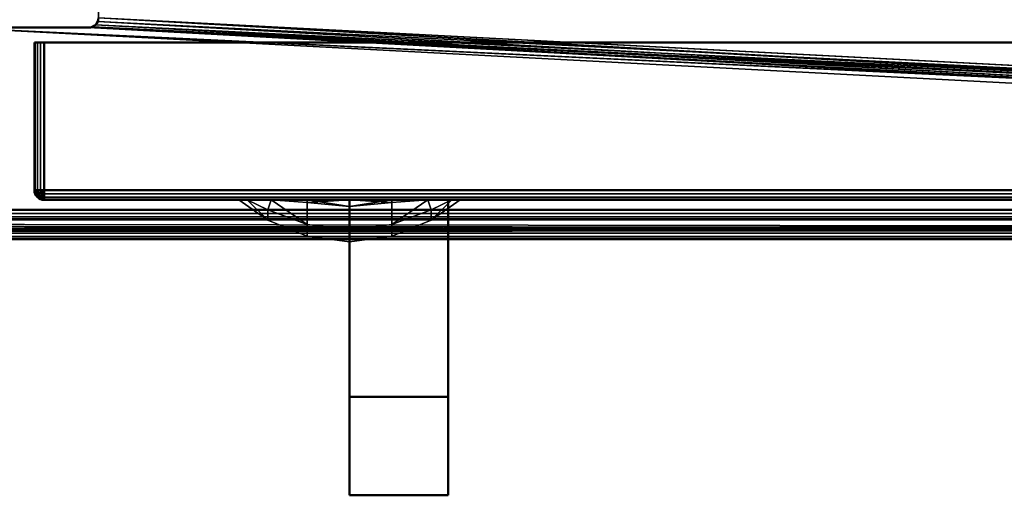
# Model space of a CAD drawing. Header units: millimetres. Extents: x -10 to 800, y -426 to 10.
# Tile 9 of 19: x 400 to 500, y -426 to -378. Entities that reach past the tile are written whole.
import ezdxf

# ---------------------------------------------------------------- set-up
doc = ezdxf.new("R2010")
doc.units = ezdxf.units.MM
doc.header["$MEASUREMENT"] = 0
for name, color, linetype, lineweight in [('0 Misc', 7, 'Continuous', 35), ('10 Raster Images', 7, 'Continuous', 35), ('5 Hatches', 7, 'Continuous', 35)]:
    doc.layers.add(name, color=color, linetype=linetype, lineweight=lineweight)

msp = doc.modelspace()

# ---------------------------------------------------------------- linework, layer by layer
at = {"layer": '0 Misc', "color": 160, "linetype": 'Continuous', "lineweight": 25}
for p, q in [((407.92, -377.883, 17), (782.996, -397, 17)), ((783.996, -399, 1075.5), (407.92, -377.883, 1075.5)), ((407.996, -377.5, 17), (782.996, -397, 17)), ((783.996, -399, 1075.5), (407.996, -377.5, 1075.5)), ((783.613, -398.924, 1075.5), (407.996, -377.5, 1075.5)), ((783.289, -398.707, 1075.5), (407.996, -377.5, 1075.5)), ((392.996, -378.5, 17), (782.996, -397, 17)), ((783.996, -399, 1075.5), (392.996, -378.5, 1075.5)), ((406.996, -378.5, 17), (782.996, -397, 17)), ((783.996, -399, 1075.5), (406.996, -378.5, 1075.5)), ((407.378, -378.424, 17), (782.996, -397, 17)), ((783.996, -399, 1075.5), (407.378, -378.424, 1075.5)), ((407.703, -378.207, 17), (782.996, -397, 17)), ((783.996, -399, 1075.5), (407.703, -378.207, 1075.5)), ((779.92, -380, 20.617), (401.496, -380, 21)), ((779.996, -380, 21), (401.496, -380, 21)), ((779.996, -380, 21), (401.496, -380, 720)), ((779.996, -380, 720), (401.496, -380, 720)), ((779.703, -380, 20.293), (401.572, -380, 20.617)), ((779.92, -380, 20.617), (401.572, -380, 20.617)), ((779.996, -380, 720), (401.572, -380, 720.383)), ((779.92, -380, 720.383), (401.572, -380, 720.383)), ((779.378, -380, 20.076), (401.789, -380, 20.293)), ((779.703, -380, 20.293), (401.789, -380, 20.293)), ((779.92, -380, 720.383), (401.789, -380, 720.707)), ((779.703, -380, 720.707), (401.789, -380, 720.707)), ((778.996, -380, 20), (402.113, -380, 20.076)), ((779.378, -380, 20.076), (402.113, -380, 20.076)), ((779.703, -380, 720.707), (402.113, -380, 720.924)), ((779.378, -380, 720.924), (402.113, -380, 720.924)), ((779.378, -380, 720.924), (402.496, -380, 721)), ((402.496, -396, 21), (778.996, -396, 720)), ((402.496, -396, 21), (443.496, -396, 477.5)), ((433.496, -396, 694.25), (402.496, -396, 720)), ((402.496, -396, 720), (433.496, -396, 477.5)), ((433.496, -396, 477.5), (402.496, -396, 21)), ((402.496, -396, 720), (433.496, -396, 487.5)), ((402.496, -396, 720), (433.496, -396, 605.5)), ((402.496, -396, 720), (433.496, -396, 615.5)), ((402.496, -396, 720), (423.102, -396, 678.695)), ((402.496, -396, 720), (422.246, -396, 683)), ((402.496, -396, 720), (423.102, -396, 687.305)), ((402.496, -396, 720), (425.541, -396, 690.955)), ((402.496, -396, 720), (429.19, -396, 693.394)), ((423.102, -396, 678.695), (433.496, -396, 615.5)), ((425.541, -396, 675.045), (433.496, -396, 615.5)), ((429.19, -396, 672.606), (433.496, -396, 615.5)), ((433.496, -396, 487.5), (778.996, -396, 720)), ((433.496, -396, 487.5), (443.496, -396, 605.5)), ((433.496, -396, 615.5), (778.996, -396, 720)), ((433.496, -396, 615.5), (433.496, -396, 671.75)), ((433.496, -396, 671.75), (778.996, -396, 720)), ((433.496, -396, 694.25), (778.996, -396, 720)), ((433.496, -396, 605.5), (433.496, -396, 487.5)), ((433.496, -416, 605.5), (433.496, -396, 615.5)), ((433.496, -396, 477.5), (433.496, -416, 487.5)), ((437.801, -396, 672.606), (778.996, -396, 720)), ((437.801, -396, 693.394), (778.996, -396, 720)), ((441.451, -396, 675.045), (778.996, -396, 720)), ((441.451, -396, 690.955), (778.996, -396, 720)), ((443.496, -396, 477.5), (778.996, -396, 720)), ((443.496, -396, 487.5), (778.996, -396, 720)), ((443.496, -396, 605.5), (778.996, -396, 720)), ((443.496, -396, 615.5), (778.996, -396, 720)), ((443.496, -416, 487.5), (443.496, -396, 477.5)), ((443.496, -396, 615.5), (443.496, -416, 605.5)), ((443.889, -396, 678.695), (778.996, -396, 720)), ((443.889, -396, 687.305), (778.996, -396, 720)), ((444.746, -396, 683), (778.996, -396, 720)), ((783.996, -399, 1075.5), (16.378, -398.924, 1075.5)), ((783.996, -399, 1075.5), (16.703, -398.707, 1075.5)), ((783.996, -399, 1075.5), (16.92, -398.383, 1075.5)), ((783.996, -399, 1075.5), (16.996, -398, 1075.5)), ((433.496, -426, 477.5), (433.496, -416, 605.5)), ((433.496, -416, 605.5), (433.496, -426, 615.5)), ((433.496, -426, 477.5), (433.496, -416, 487.5)), ((443.496, -426, 615.5), (443.496, -416, 487.5)), ((443.496, -416, 487.5), (443.496, -426, 477.5)), ((443.496, -416, 605.5), (443.496, -426, 615.5))]:
    msp.add_line(p, q, dxfattribs=at).dxf.unprotected_set("ltscale", 0)
at = {"layer": '0 Misc', "color": 160, "linetype": 'Continuous', "lineweight": 50}
for p, q in [((406.996, -378.5, 17), (392.996, -378.5, 17)), ((392.996, -378.5, 1075.5), (406.996, -378.5, 1075.5)), ((406.996, -378.5, 1075.5), (406.996, -378.5, 17)), ((401.496, -380, 720), (401.496, -395, 720)), ((401.496, -380, 21), (401.496, -380, 720)), ((401.496, -395, 21), (401.496, -380, 21)), ((402.496, -395, 721), (402.496, -380, 721)), ((402.496, -380, 721), (778.996, -380, 721)), ((778.996, -380, 20), (402.496, -380, 20)), ((402.496, -380, 20), (402.496, -395, 20)), ((401.496, -395, 720), (401.496, -395, 21)), ((778.996, -395, 721), (402.496, -395, 721)), ((402.496, -395, 20), (778.996, -395, 20)), ((402.496, -396, 720), (778.996, -396, 720)), ((778.996, -396, 21), (402.496, -396, 21)), ((402.496, -396, 21), (402.496, -396, 720)), ((443.496, -396, 477.5), (433.496, -396, 477.5)), ((433.496, -396, 487.5), (443.496, -396, 487.5)), ((433.496, -396, 477.5), (433.496, -396, 487.5)), ((433.496, -396, 615.5), (443.496, -396, 615.5)), ((433.496, -396, 605.5), (433.496, -396, 615.5)), ((443.496, -396, 605.5), (433.496, -396, 605.5)), ((433.496, -396, 615.5), (433.496, -426, 615.5)), ((433.496, -426, 477.5), (433.496, -396, 477.5)), ((433.496, -396, 487.5), (433.496, -416, 487.5)), ((433.496, -416, 605.5), (433.496, -396, 605.5)), ((443.496, -396, 487.5), (443.496, -396, 477.5)), ((443.496, -396, 615.5), (443.496, -396, 605.5)), ((443.496, -396, 615.5), (443.496, -426, 615.5)), ((443.496, -416, 605.5), (443.496, -396, 605.5)), ((443.496, -396, 487.5), (443.496, -416, 487.5)), ((443.496, -426, 477.5), (443.496, -396, 477.5)), ((782.996, -397, 17), (16.996, -397, 17)), ((16.996, -397, 1), (782.996, -397, 1)), ((782.996, -398, 2), (16.996, -398, 2)), ((16.996, -398, 16), (782.996, -398, 16)), ((798.996, -399, 1097.5), (0.996, -399, 1097.5)), ((15.996, -399, 1075.5), (783.996, -399, 1075.5)), ((798.996, -400, 1076.5), (0.996, -400, 1076.5)), ((0.996, -400, 1096.5), (798.996, -400, 1096.5)), ((433.496, -416, 487.5), (433.496, -416, 605.5)), ((433.496, -416, 487.5), (443.496, -416, 487.5)), ((433.496, -416, 605.5), (443.496, -416, 605.5)), ((443.496, -416, 487.5), (443.496, -416, 605.5)), ((433.496, -426, 615.5), (433.496, -426, 477.5)), ((433.496, -426, 615.5), (443.496, -426, 615.5)), ((433.496, -426, 477.5), (443.496, -426, 477.5)), ((443.496, -426, 615.5), (443.496, -426, 477.5))]:
    msp.add_line(p, q, dxfattribs=at).dxf.unprotected_set("ltscale", 0)
at = {"layer": '0 Misc', "color": 160, "linetype": 'Continuous', "lineweight": 50, "extrusion": (0, 1, 0)}
msp.add_circle((-422.246, 683, -396), 11.25, dxfattribs=at).dxf.unprotected_set("ltscale", 0)
at = {"layer": '0 Misc', "color": 160, "linetype": 'Continuous', "lineweight": 50}
for centre, start, end in [((406.996, -377.5, 17), 270, 0), ((402.496, -395, 21), 180, 270)]:
    msp.add_arc(centre, 1, start, end, dxfattribs=at).dxf.unprotected_set("ltscale", 0)
at = {"layer": '0 Misc', "color": 160, "linetype": 'Continuous', "lineweight": 50, "extrusion": (0, 0, -1)}
for centre, start, end in [((-406.996, -377.5, -1075.5), 180, 270), ((-402.496, -395, -720), 270, 0)]:
    msp.add_arc(centre, 1, start, end, dxfattribs=at).dxf.unprotected_set("ltscale", 0)
at = {"layer": '0 Misc', "color": 160, "linetype": 'Continuous', "lineweight": 50, "extrusion": (0, -1, 0)}
for centre, start, end in [((402.496, 720, 380), 90, 180), ((402.496, 21, 380), 180, 270), ((402.496, 720, 395), 90, 180), ((402.496, 21, 395), 180, 270)]:
    msp.add_arc(centre, 1, start, end, dxfattribs=at).dxf.unprotected_set("ltscale", 0)
at = {"layer": '0 Misc', "color": 160, "linetype": 'Continuous', "lineweight": 50, "extrusion": (1, 0, 0)}
for centre, start, end in [((-395, 720, 402.496), 90, 180), ((-395, 21, 402.496), 180, 270)]:
    msp.add_arc(centre, 1, start, end, dxfattribs=at).dxf.unprotected_set("ltscale", 0)
at = {"layer": '0 Misc', "color": 7, "lineweight": 25}
for points in [[(407.996, -377.5, 17), (782.996, -397, 17), (407.996, -19.5, 17)], [(407.996, -19.5, 17), (782.996, -397, 17), (782.996, -19.5, 17)], [(407.703, -378.207, 17), (782.996, -397, 17), (407.92, -377.883, 17)], [(407.92, -377.883, 17), (782.996, -397, 17), (407.996, -377.5, 17)], [(392.996, -378.5, 17), (16.996, -397, 17), (782.996, -397, 17)], [(392.996, -378.5, 17), (782.996, -397, 17), (406.996, -378.5, 17)], [(406.996, -378.5, 17), (782.996, -397, 17), (407.378, -378.424, 17)], [(407.378, -378.424, 17), (782.996, -397, 17), (407.703, -378.207, 17)], [(779.92, -380, 20.617), (401.572, -380, 20.617), (401.496, -380, 21)], [(779.92, -380, 20.617), (401.496, -380, 21), (779.996, -380, 21)], [(779.996, -380, 21), (401.496, -380, 21), (401.496, -380, 720)], [(779.996, -380, 21), (401.496, -380, 720), (779.996, -380, 720)], [(779.996, -380, 720), (401.496, -380, 720), (401.572, -380, 720.383)], [(779.703, -380, 20.293), (401.789, -380, 20.293), (401.572, -380, 20.617)], [(779.703, -380, 20.293), (401.572, -380, 20.617), (779.92, -380, 20.617)], [(779.996, -380, 720), (401.572, -380, 720.383), (779.92, -380, 720.383)], [(779.92, -380, 720.383), (401.572, -380, 720.383), (401.789, -380, 720.707)], [(779.378, -380, 20.076), (402.113, -380, 20.076), (401.789, -380, 20.293)], [(779.378, -380, 20.076), (401.789, -380, 20.293), (779.703, -380, 20.293)], [(779.92, -380, 720.383), (401.789, -380, 720.707), (779.703, -380, 720.707)], [(779.703, -380, 720.707), (401.789, -380, 720.707), (402.113, -380, 720.924)], [(402.113, -380, 20.076), (778.996, -380, 20), (402.496, -380, 20)], [(778.996, -380, 20), (402.113, -380, 20.076), (779.378, -380, 20.076)], [(779.703, -380, 720.707), (402.113, -380, 720.924), (779.378, -380, 720.924)], [(779.378, -380, 720.924), (402.113, -380, 720.924), (402.496, -380, 721)], [(779.378, -380, 720.924), (402.496, -380, 721), (778.996, -380, 721)], [(401.572, -395, 720.383), (401.496, -395, 720), (401.589, -395.05, 720.419)], [(401.589, -395.05, 720.419), (401.496, -395, 720), (401.526, -395.221, 720.107)], [(401.526, -395.221, 720.107), (401.496, -395, 720), (401.572, -395.383, 720)], [(401.526, -395.107, 20.779), (401.572, -395.383, 21), (401.496, -395, 21)], [(401.572, -395, 20.617), (401.526, -395.107, 20.779), (401.496, -395, 21)], [(401.572, -395, 20.617), (401.602, -395.002, 20.552), (401.526, -395.107, 20.779)], [(401.589, -395.05, 720.419), (401.526, -395.221, 720.107), (401.606, -395.3, 720.345)], [(401.526, -395.107, 20.779), (401.606, -395.345, 20.7), (401.589, -395.419, 20.95)], [(401.526, -395.107, 20.779), (401.589, -395.419, 20.95), (401.572, -395.383, 21)], [(401.602, -395.448, 720.002), (401.526, -395.221, 720.107), (401.572, -395.383, 720)], [(401.572, -395, 720.383), (401.713, -395.087, 720.616), (401.789, -395, 720.707)], [(401.572, -395, 720.383), (401.589, -395.05, 720.419), (401.713, -395.087, 720.616)], [(401.789, -395, 20.293), (401.602, -395.002, 20.552), (401.572, -395, 20.617)], [(401.602, -395.448, 720.002), (401.572, -395.383, 720), (401.789, -395.707, 720)], [(401.572, -395.383, 21), (401.713, -395.616, 20.913), (401.789, -395.707, 21)], [(401.572, -395.383, 21), (401.589, -395.419, 20.95), (401.713, -395.616, 20.913)], [(401.602, -395.002, 20.552), (401.789, -395, 20.293), (401.684, -395.248, 20.47)], [(401.684, -395.53, 720.248), (401.602, -395.448, 720.002), (401.789, -395.707, 720)], [(401.818, -395.134, 20.277), (401.684, -395.248, 20.47), (401.789, -395, 20.293)], [(401.684, -395.53, 720.248), (401.789, -395.707, 720), (401.818, -395.723, 720.134)], [(401.713, -395.087, 720.616), (401.88, -395.087, 720.783), (401.789, -395, 720.707)], [(401.713, -395.616, 20.913), (401.88, -395.783, 20.913), (401.789, -395.707, 21)], [(402.077, -395.05, 720.907), (402.113, -395, 720.924), (401.789, -395, 720.707)], [(401.88, -395.087, 720.783), (402.077, -395.05, 720.907), (401.789, -395, 720.707)], [(401.997, -395.01, 20.133), (401.818, -395.134, 20.277), (401.789, -395, 20.293)], [(401.997, -395.01, 20.133), (401.789, -395, 20.293), (402.113, -395, 20.076)], [(401.997, -395.867, 720.01), (401.818, -395.723, 720.134), (401.789, -395.707, 720)], [(402.113, -395.924, 720), (401.997, -395.867, 720.01), (401.789, -395.707, 720)], [(402.077, -395.907, 20.95), (401.789, -395.707, 21), (401.88, -395.783, 20.913)], [(402.077, -395.907, 20.95), (402.113, -395.924, 21), (401.789, -395.707, 21)], [(402.121, -395.208, 20.096), (401.997, -395.01, 20.133), (402.113, -395, 20.076)], [(402.113, -395.924, 720), (402.121, -395.904, 720.208), (401.997, -395.867, 720.01)], [(402.077, -395.05, 720.907), (402.151, -395.3, 720.889), (402.113, -395, 720.924)], [(402.151, -395.889, 20.7), (402.113, -395.924, 21), (402.077, -395.907, 20.95)], [(402.113, -395, 720.924), (402.388, -395.221, 720.969), (402.496, -395, 721)], [(402.151, -395.3, 720.889), (402.388, -395.221, 720.969), (402.113, -395, 720.924)], [(402.121, -395.208, 20.096), (402.113, -395, 20.076), (402.312, -395.048, 20.018)], [(402.312, -395.048, 20.018), (402.113, -395, 20.076), (402.496, -395, 20)], [(402.151, -395.889, 20.7), (402.388, -395.969, 20.779), (402.113, -395.924, 21)], [(402.312, -395.982, 720.048), (402.121, -395.904, 720.208), (402.113, -395.924, 720)], [(402.113, -395.924, 720), (402.496, -396, 720), (402.312, -395.982, 720.048)], [(402.113, -395.924, 21), (402.388, -395.969, 20.779), (402.496, -396, 21)], [(402.248, -395.53, 720.811), (402.496, -395.707, 720.707), (402.494, -395.448, 720.894)], [(402.496, -395.707, 720.707), (402.248, -395.53, 720.811), (402.362, -395.723, 720.678)], [(402.362, -395.678, 20.277), (402.496, -395.707, 20.293), (402.248, -395.811, 20.47)], [(402.494, -395.894, 20.552), (402.248, -395.811, 20.47), (402.496, -395.707, 20.293)], [(402.448, -395.184, 20.018), (402.496, -395.383, 20.076), (402.288, -395.375, 20.096)], [(402.485, -395.498, 20.133), (402.288, -395.375, 20.096), (402.496, -395.383, 20.076)], [(402.288, -395.904, 720.375), (402.496, -395.924, 720.383), (402.485, -395.867, 720.498)], [(402.288, -395.904, 720.375), (402.448, -395.982, 720.184), (402.496, -395.924, 720.383)], [(402.312, -395.048, 20.018), (402.496, -395, 20), (402.448, -395.184, 20.018)], [(402.312, -395.982, 720.048), (402.496, -396, 720), (402.448, -395.982, 720.184)], [(402.496, -395.707, 20.293), (402.362, -395.678, 20.277), (402.485, -395.498, 20.133)], [(402.485, -395.867, 720.498), (402.496, -395.707, 720.707), (402.362, -395.723, 720.678)], [(402.388, -395.221, 720.969), (402.496, -395.383, 720.924), (402.496, -395, 721)], [(402.494, -395.448, 720.894), (402.496, -395.383, 720.924), (402.388, -395.221, 720.969)], [(402.496, -395.924, 20.617), (402.388, -395.969, 20.779), (402.494, -395.894, 20.552)], [(402.388, -395.969, 20.779), (402.496, -395.924, 20.617), (402.496, -396, 21)], [(402.448, -395.184, 20.018), (402.496, -395, 20), (402.496, -395.383, 20.076)], [(402.448, -395.982, 720.184), (402.496, -396, 720), (402.496, -395.924, 720.383)], [(402.496, -395.707, 20.293), (402.485, -395.498, 20.133), (402.496, -395.383, 20.076)], [(402.496, -395.707, 720.707), (402.485, -395.867, 720.498), (402.496, -395.924, 720.383)], [(402.494, -395.448, 720.894), (402.496, -395.707, 720.707), (402.496, -395.383, 720.924)], [(402.496, -395.924, 20.617), (402.494, -395.894, 20.552), (402.496, -395.707, 20.293)], [(15.996, -399, 1075.5), (783.996, -399, 1075.5), (0.996, -399.383, 1075.576)]]:
    msp.add_3dface(points, dxfattribs=at)
for points, invisible_edges in [([(407.92, -377.883, 17), (407.703, -378.207, 1075.5), (407.703, -378.207, 17)], 1), ([(407.92, -377.883, 17), (407.92, -377.883, 1075.5), (407.703, -378.207, 1075.5)], 12), ([(407.996, -377.5, 377), (407.92, -377.883, 1075.5), (407.92, -377.883, 17)], 2), ([(407.996, -377.5, 377), (407.996, -377.5, 714), (407.92, -377.883, 1075.5)], 12), ([(407.92, -377.883, 1075.5), (407.996, -377.5, 729), (407.996, -377.5, 1075.5)], 1), ([(407.92, -377.883, 1075.5), (407.996, -377.5, 714), (407.996, -377.5, 729)], 1), ([(407.92, -377.883, 17), (407.996, -377.5, 363), (407.996, -377.5, 377)], 12), ([(407.92, -377.883, 17), (407.996, -377.5, 17), (407.996, -377.5, 363)], 12), ([(406.996, -378.5, 1075.5), (392.996, -378.5, 17), (406.996, -378.5, 17)], 1), ([(406.996, -378.5, 1075.5), (392.996, -378.5, 1075.5), (392.996, -378.5, 17)], 12), ([(406.996, -378.5, 1075.5), (407.378, -378.424, 17), (407.378, -378.424, 1075.5)], 1), ([(406.996, -378.5, 1075.5), (406.996, -378.5, 17), (407.378, -378.424, 17)], 12), ([(407.703, -378.207, 17), (407.378, -378.424, 1075.5), (407.378, -378.424, 17)], 1), ([(407.703, -378.207, 17), (407.703, -378.207, 1075.5), (407.378, -378.424, 1075.5)], 12), ([(401.496, -380, 720), (401.572, -395, 720.383), (401.572, -380, 720.383)], 1), ([(401.496, -380, 720), (401.496, -395, 720), (401.572, -395, 720.383)], 12), ([(401.496, -395, 720), (401.496, -380, 21), (401.496, -395, 21)], 1), ([(401.496, -395, 720), (401.496, -380, 720), (401.496, -380, 21)], 12), ([(401.496, -395, 21), (401.572, -380, 20.617), (401.572, -395, 20.617)], 1), ([(401.496, -395, 21), (401.496, -380, 21), (401.572, -380, 20.617)], 12), ([(401.789, -395, 720.707), (401.572, -380, 720.383), (401.572, -395, 720.383)], 1), ([(401.789, -395, 720.707), (401.789, -380, 720.707), (401.572, -380, 720.383)], 12), ([(401.572, -395, 20.617), (401.789, -380, 20.293), (401.789, -395, 20.293)], 1), ([(401.572, -395, 20.617), (401.572, -380, 20.617), (401.789, -380, 20.293)], 12), ([(402.113, -395, 720.924), (401.789, -380, 720.707), (401.789, -395, 720.707)], 1), ([(402.113, -395, 720.924), (402.113, -380, 720.924), (401.789, -380, 720.707)], 12), ([(401.789, -395, 20.293), (402.113, -380, 20.076), (402.113, -395, 20.076)], 1), ([(401.789, -395, 20.293), (401.789, -380, 20.293), (402.113, -380, 20.076)], 12), ([(402.496, -395, 721), (402.113, -380, 720.924), (402.113, -395, 720.924)], 1), ([(402.496, -395, 721), (402.496, -380, 721), (402.113, -380, 720.924)], 12), ([(402.496, -380, 20), (402.113, -395, 20.076), (402.113, -380, 20.076)], 1), ([(402.496, -380, 20), (402.496, -395, 20), (402.113, -395, 20.076)], 12), ([(778.996, -395, 721), (402.496, -380, 721), (402.496, -395, 721)], 1), ([(778.996, -395, 721), (778.996, -380, 721), (402.496, -380, 721)], 12), ([(402.496, -395, 20), (778.996, -380, 20), (778.996, -395, 20)], 1), ([(402.496, -395, 20), (402.496, -380, 20), (778.996, -380, 20)], 12), ([(401.496, -395, 720), (401.572, -395.383, 21), (401.572, -395.383, 720)], 1), ([(401.496, -395, 720), (401.496, -395, 21), (401.572, -395.383, 21)], 12), ([(401.684, -395.248, 20.47), (401.526, -395.107, 20.779), (401.602, -395.002, 20.552)], 1), ([(401.684, -395.248, 20.47), (401.606, -395.345, 20.7), (401.526, -395.107, 20.779)], 12), ([(401.684, -395.53, 720.248), (401.526, -395.221, 720.107), (401.602, -395.448, 720.002)], 1), ([(401.684, -395.53, 720.248), (401.606, -395.3, 720.345), (401.526, -395.221, 720.107)], 12), ([(401.789, -395.707, 21), (401.572, -395.383, 720), (401.572, -395.383, 21)], 1), ([(401.789, -395.707, 21), (401.789, -395.707, 720), (401.572, -395.383, 720)], 12), ([(401.589, -395.05, 720.419), (401.745, -395.341, 720.565), (401.713, -395.087, 720.616)], 1), ([(401.589, -395.05, 720.419), (401.606, -395.3, 720.345), (401.745, -395.341, 720.565)], 12), ([(401.589, -395.419, 20.95), (401.606, -395.345, 20.7), (401.745, -395.565, 20.659)], 12), ([(401.589, -395.419, 20.95), (401.745, -395.565, 20.659), (401.713, -395.616, 20.913)], 1), ([(401.606, -395.345, 20.7), (401.684, -395.248, 20.47), (401.827, -395.476, 20.428)], 12), ([(401.745, -395.341, 720.565), (401.606, -395.3, 720.345), (401.684, -395.53, 720.248)], 12), ([(401.606, -395.345, 20.7), (401.827, -395.476, 20.428), (401.745, -395.565, 20.659)], 1), ([(401.956, -395.354, 20.236), (401.684, -395.248, 20.47), (401.818, -395.134, 20.277)], 1), ([(401.956, -395.354, 20.236), (401.827, -395.476, 20.428), (401.684, -395.248, 20.47)], 12), ([(401.745, -395.341, 720.565), (401.684, -395.53, 720.248), (401.827, -395.572, 720.476)], 1), ([(401.684, -395.53, 720.248), (401.956, -395.764, 720.354), (401.827, -395.572, 720.476)], 1), ([(401.684, -395.53, 720.248), (401.818, -395.723, 720.134), (401.956, -395.764, 720.354)], 12), ([(401.713, -395.087, 720.616), (401.931, -395.341, 720.751), (401.88, -395.087, 720.783)], 1), ([(401.713, -395.087, 720.616), (401.745, -395.341, 720.565), (401.931, -395.341, 720.751)], 12), ([(401.713, -395.616, 20.913), (401.745, -395.565, 20.659), (401.931, -395.751, 20.659)], 12), ([(401.713, -395.616, 20.913), (401.931, -395.751, 20.659), (401.88, -395.783, 20.913)], 1), ([(401.931, -395.341, 720.751), (401.745, -395.341, 720.565), (401.827, -395.572, 720.476)], 12), ([(401.827, -395.476, 20.428), (401.931, -395.751, 20.659), (401.745, -395.565, 20.659)], 1), ([(402.113, -395.924, 21), (401.789, -395.707, 720), (401.789, -395.707, 21)], 1), ([(402.113, -395.924, 21), (402.113, -395.924, 720), (401.789, -395.707, 720)], 12), ([(402.121, -395.208, 20.096), (401.818, -395.134, 20.277), (401.997, -395.01, 20.133)], 1), ([(402.121, -395.208, 20.096), (401.956, -395.354, 20.236), (401.818, -395.134, 20.277)], 12), ([(402.121, -395.904, 720.208), (401.818, -395.723, 720.134), (401.997, -395.867, 720.01)], 1), ([(402.121, -395.904, 720.208), (401.956, -395.764, 720.354), (401.818, -395.723, 720.134)], 12), ([(401.931, -395.341, 720.751), (401.827, -395.572, 720.476), (402.02, -395.572, 720.668)], 1), ([(401.956, -395.354, 20.236), (402.02, -395.668, 20.428), (401.827, -395.476, 20.428)], 1), ([(401.827, -395.476, 20.428), (402.02, -395.668, 20.428), (401.931, -395.751, 20.659)], 12), ([(401.956, -395.764, 720.354), (402.02, -395.572, 720.668), (401.827, -395.572, 720.476)], 1), ([(401.88, -395.087, 720.783), (402.151, -395.3, 720.889), (402.077, -395.05, 720.907)], 1), ([(401.88, -395.087, 720.783), (401.931, -395.341, 720.751), (402.151, -395.3, 720.889)], 12), ([(402.151, -395.889, 20.7), (401.88, -395.783, 20.913), (401.931, -395.751, 20.659)], 1), ([(402.151, -395.889, 20.7), (402.077, -395.907, 20.95), (401.88, -395.783, 20.913)], 12), ([(402.02, -395.572, 720.668), (402.151, -395.3, 720.889), (401.931, -395.341, 720.751)], 1), ([(401.931, -395.751, 20.659), (402.02, -395.668, 20.428), (402.248, -395.811, 20.47)], 12), ([(401.931, -395.751, 20.659), (402.248, -395.811, 20.47), (402.151, -395.889, 20.7)], 1), ([(402.288, -395.375, 20.096), (401.956, -395.354, 20.236), (402.121, -395.208, 20.096)], 1), ([(402.288, -395.375, 20.096), (402.142, -395.54, 20.236), (401.956, -395.354, 20.236)], 12), ([(401.956, -395.354, 20.236), (402.142, -395.54, 20.236), (402.02, -395.668, 20.428)], 12), ([(401.956, -395.764, 720.354), (402.142, -395.764, 720.54), (402.02, -395.572, 720.668)], 12), ([(402.121, -395.904, 720.208), (402.142, -395.764, 720.54), (401.956, -395.764, 720.354)], 1), ([(402.02, -395.572, 720.668), (402.248, -395.53, 720.811), (402.151, -395.3, 720.889)], 12), ([(402.362, -395.723, 720.678), (402.248, -395.53, 720.811), (402.02, -395.572, 720.668)], 12), ([(402.362, -395.678, 20.277), (402.02, -395.668, 20.428), (402.142, -395.54, 20.236)], 1), ([(402.362, -395.723, 720.678), (402.02, -395.572, 720.668), (402.142, -395.764, 720.54)], 1), ([(402.362, -395.678, 20.277), (402.248, -395.811, 20.47), (402.02, -395.668, 20.428)], 12), ([(402.496, -396, 21), (402.113, -395.924, 720), (402.113, -395.924, 21)], 1), ([(402.496, -396, 21), (402.496, -396, 720), (402.113, -395.924, 720)], 12), ([(402.121, -395.208, 20.096), (402.312, -395.048, 20.018), (402.448, -395.184, 20.018)], 12), ([(402.121, -395.208, 20.096), (402.448, -395.184, 20.018), (402.288, -395.375, 20.096)], 1), ([(402.121, -395.904, 720.208), (402.288, -395.904, 720.375), (402.142, -395.764, 720.54)], 12), ([(402.121, -395.904, 720.208), (402.448, -395.982, 720.184), (402.288, -395.904, 720.375)], 1), ([(402.121, -395.904, 720.208), (402.312, -395.982, 720.048), (402.448, -395.982, 720.184)], 12), ([(402.485, -395.498, 20.133), (402.142, -395.54, 20.236), (402.288, -395.375, 20.096)], 1), ([(402.485, -395.498, 20.133), (402.362, -395.678, 20.277), (402.142, -395.54, 20.236)], 12), ([(402.485, -395.867, 720.498), (402.362, -395.723, 720.678), (402.142, -395.764, 720.54)], 12), ([(402.485, -395.867, 720.498), (402.142, -395.764, 720.54), (402.288, -395.904, 720.375)], 1), ([(402.494, -395.448, 720.894), (402.388, -395.221, 720.969), (402.151, -395.3, 720.889)], 12), ([(402.494, -395.448, 720.894), (402.151, -395.3, 720.889), (402.248, -395.53, 720.811)], 1), ([(402.494, -395.894, 20.552), (402.151, -395.889, 20.7), (402.248, -395.811, 20.47)], 1), ([(402.494, -395.894, 20.552), (402.388, -395.969, 20.779), (402.151, -395.889, 20.7)], 12), ([(402.496, -395, 20), (778.996, -395.383, 20.076), (402.496, -395.383, 20.076)], 1), ([(402.496, -395, 20), (778.996, -395, 20), (778.996, -395.383, 20.076)], 12), ([(778.996, -395, 721), (402.496, -395.383, 720.924), (778.996, -395.383, 720.924)], 1), ([(778.996, -395, 721), (402.496, -395, 721), (402.496, -395.383, 720.924)], 12), ([(778.996, -395.707, 20.293), (402.496, -395.383, 20.076), (778.996, -395.383, 20.076)], 1), ([(778.996, -395.707, 20.293), (402.496, -395.707, 20.293), (402.496, -395.383, 20.076)], 12), ([(402.496, -395.707, 720.707), (778.996, -395.383, 720.924), (402.496, -395.383, 720.924)], 1), ([(402.496, -395.707, 720.707), (778.996, -395.707, 720.707), (778.996, -395.383, 720.924)], 12), ([(778.996, -395.924, 20.617), (402.496, -395.707, 20.293), (778.996, -395.707, 20.293)], 1), ([(778.996, -395.924, 20.617), (402.496, -395.924, 20.617), (402.496, -395.707, 20.293)], 12), ([(402.496, -395.924, 720.383), (778.996, -395.707, 720.707), (402.496, -395.707, 720.707)], 1), ([(402.496, -395.924, 720.383), (778.996, -395.924, 720.383), (778.996, -395.707, 720.707)], 12), ([(778.996, -396, 21), (402.496, -395.924, 20.617), (778.996, -395.924, 20.617)], 1), ([(778.996, -396, 21), (402.496, -396, 21), (402.496, -395.924, 20.617)], 12), ([(402.496, -396, 720), (778.996, -395.924, 720.383), (402.496, -395.924, 720.383)], 1), ([(402.496, -396, 720), (778.996, -396, 720), (778.996, -395.924, 720.383)], 12), ([(782.996, -397, 17), (16.996, -397.383, 16.924), (782.996, -397.383, 16.924)], 1), ([(782.996, -397, 17), (16.996, -397, 17), (16.996, -397.383, 16.924)], 12), ([(16.996, -397, 1), (782.996, -397.383, 1.076), (16.996, -397.383, 1.076)], 1), ([(16.996, -397, 1), (782.996, -397, 1), (782.996, -397.383, 1.076)], 12), ([(16.996, -397.707, 16.707), (782.996, -397.383, 16.924), (16.996, -397.383, 16.924)], 1), ([(16.996, -397.707, 16.707), (782.996, -397.707, 16.707), (782.996, -397.383, 16.924)], 12), ([(16.996, -397.383, 1.076), (782.996, -397.707, 1.293), (16.996, -397.707, 1.293)], 1), ([(16.996, -397.383, 1.076), (782.996, -397.383, 1.076), (782.996, -397.707, 1.293)], 12), ([(16.996, -397.924, 16.383), (782.996, -397.707, 16.707), (16.996, -397.707, 16.707)], 1), ([(16.996, -397.924, 16.383), (782.996, -397.924, 16.383), (782.996, -397.707, 16.707)], 12), ([(16.996, -397.707, 1.293), (782.996, -397.924, 1.617), (16.996, -397.924, 1.617)], 1), ([(16.996, -397.707, 1.293), (782.996, -397.707, 1.293), (782.996, -397.924, 1.617)], 12), ([(16.996, -398, 16), (782.996, -397.924, 16.383), (16.996, -397.924, 16.383)], 1), ([(16.996, -398, 16), (782.996, -398, 16), (782.996, -397.924, 16.383)], 12), ([(782.996, -398, 2), (16.996, -397.924, 1.617), (782.996, -397.924, 1.617)], 1), ([(782.996, -398, 2), (16.996, -398, 2), (16.996, -397.924, 1.617)], 12), ([(782.996, -398, 2), (16.996, -398, 16), (16.996, -398, 2)], 1), ([(782.996, -398, 2), (782.996, -398, 16), (16.996, -398, 16)], 12), ([(798.996, -399, 1097.5), (0.996, -399.383, 1097.424), (798.996, -399.383, 1097.424)], 1), ([(798.996, -399, 1097.5), (0.996, -399, 1097.5), (0.996, -399.383, 1097.424)], 12), ([(0.996, -399.383, 1075.576), (797.996, -399, 1075.5), (798.996, -399.383, 1075.576)], 12), ([(0.996, -399.383, 1075.576), (783.996, -399, 1075.5), (797.996, -399, 1075.5)], 12), ([(798.996, -399.383, 1097.424), (0.996, -399.707, 1097.207), (798.996, -399.707, 1097.207)], 1), ([(798.996, -399.383, 1097.424), (0.996, -399.383, 1097.424), (0.996, -399.707, 1097.207)], 12), ([(0.996, -399.707, 1075.793), (798.996, -399.383, 1075.576), (798.996, -399.707, 1075.793)], 1), ([(0.996, -399.707, 1075.793), (0.996, -399.383, 1075.576), (798.996, -399.383, 1075.576)], 12), ([(798.996, -399.707, 1097.207), (0.996, -399.924, 1096.883), (798.996, -399.924, 1096.883)], 1), ([(798.996, -399.707, 1097.207), (0.996, -399.707, 1097.207), (0.996, -399.924, 1096.883)], 12), ([(0.996, -399.924, 1076.117), (798.996, -399.707, 1075.793), (798.996, -399.924, 1076.117)], 1), ([(0.996, -399.924, 1076.117), (0.996, -399.707, 1075.793), (798.996, -399.707, 1075.793)], 12), ([(0.996, -400, 1096.5), (798.996, -399.924, 1096.883), (0.996, -399.924, 1096.883)], 1), ([(0.996, -400, 1096.5), (798.996, -400, 1096.5), (798.996, -399.924, 1096.883)], 12), ([(0.996, -400, 1076.5), (798.996, -399.924, 1076.117), (798.996, -400, 1076.5)], 1), ([(0.996, -400, 1076.5), (0.996, -399.924, 1076.117), (798.996, -399.924, 1076.117)], 12), ([(798.996, -400, 1076.5), (0.996, -400, 1096.5), (0.996, -400, 1076.5)], 1), ([(798.996, -400, 1076.5), (798.996, -400, 1096.5), (0.996, -400, 1096.5)], 12), ([(433.496, -416, 605.5), (443.496, -416, 487.5), (433.496, -416, 487.5)], 1), ([(433.496, -416, 605.5), (443.496, -416, 605.5), (443.496, -416, 487.5)], 12)]:
    msp.add_3dface(points, dxfattribs=dict(at, invisible_edges=invisible_edges))
at = {"layer": '0 Misc', "color": 98, "lineweight": 25}
for points in [[(423.102, -396, 687.305), (422.246, -396, 683), (425.205, -398.045, 684.955)], [(425.205, -398.045, 684.955), (422.246, -396, 683), (425.205, -398.045, 681.045)], [(425.205, -398.045, 681.045), (422.246, -396, 683), (423.102, -396, 678.695)], [(425.205, -396.99, 677.279), (423.102, -396, 678.695), (425.541, -396, 675.045)], [(425.205, -396.99, 677.279), (425.205, -398.045, 681.045), (423.102, -396, 678.695)], [(425.541, -396, 690.955), (423.102, -396, 687.305), (425.205, -396.99, 688.721)], [(425.205, -396.99, 688.721), (423.102, -396, 687.305), (425.205, -398.045, 684.955)], [(425.541, -396, 675.045), (429.204, -398.509, 676.619), (425.205, -396.99, 677.279)], [(425.205, -396.99, 688.721), (429.204, -398.509, 689.381), (425.541, -396, 690.955)], [(425.541, -396, 675.045), (429.191, -396, 672.606), (429.204, -396.243, 672.892)], [(429.204, -396.243, 672.892), (429.204, -398.509, 676.619), (425.541, -396, 675.045)], [(429.204, -396.243, 693.108), (429.191, -396, 693.394), (425.541, -396, 690.955)], [(429.204, -398.509, 689.381), (429.204, -396.243, 693.108), (425.541, -396, 690.955)], [(429.204, -396.243, 672.892), (429.191, -396, 672.606), (433.496, -396, 671.75)], [(433.496, -396, 694.25), (429.191, -396, 693.394), (433.496, -396.681, 693.465)], [(433.496, -396.681, 693.465), (429.191, -396, 693.394), (429.204, -396.243, 693.108)], [(433.496, -396.681, 672.535), (429.204, -396.243, 672.892), (433.496, -396, 671.75)], [(433.496, -396, 671.75), (437.801, -396, 672.606), (433.496, -396.681, 672.535)], [(433.496, -396.681, 672.535), (437.801, -396, 672.606), (437.787, -396.243, 672.892)], [(433.496, -396, 694.25), (433.496, -396.681, 693.465), (437.787, -396.243, 693.108)], [(433.496, -396, 694.25), (437.787, -396.243, 693.108), (437.801, -396, 693.394)], [(441.787, -396.99, 677.279), (437.787, -398.509, 676.619), (441.451, -396, 675.045)], [(441.451, -396, 675.045), (437.787, -398.509, 676.619), (437.787, -396.243, 672.892)], [(437.787, -396.243, 672.892), (437.801, -396, 672.606), (441.451, -396, 675.045)], [(437.787, -398.509, 689.381), (441.787, -396.99, 688.721), (441.451, -396, 690.955)], [(437.787, -396.243, 693.108), (437.787, -398.509, 689.381), (441.451, -396, 690.955)], [(437.787, -396.243, 693.108), (441.451, -396, 690.955), (437.801, -396, 693.394)], [(441.787, -396.99, 688.721), (443.889, -396, 687.305), (441.451, -396, 690.955)], [(441.787, -396.99, 677.279), (441.451, -396, 675.045), (443.889, -396, 678.695)], [(444.746, -396, 683), (441.787, -398.045, 684.955), (441.787, -398.045, 681.045)], [(444.746, -396, 683), (443.889, -396, 687.305), (441.787, -398.045, 684.955)], [(441.787, -398.045, 684.955), (443.889, -396, 687.305), (441.787, -396.99, 688.721)], [(441.787, -398.045, 681.045), (441.787, -396.99, 677.279), (443.889, -396, 678.695)], [(441.787, -398.045, 681.045), (443.889, -396, 678.695), (444.746, -396, 683)]]:
    msp.add_3dface(points, dxfattribs=at)
for points, invisible_edges in [([(425.205, -396.99, 677.279), (429.204, -399.686, 680.819), (425.205, -398.045, 681.045)], 1), ([(425.205, -396.99, 677.279), (429.204, -398.509, 676.619), (429.204, -399.686, 680.819)], 12), ([(425.205, -398.045, 684.955), (429.204, -398.509, 689.381), (425.205, -396.99, 688.721)], 1), ([(429.204, -398.509, 689.381), (433.496, -396.681, 693.465), (429.204, -396.243, 693.108)], 1), ([(433.496, -399.027, 676.394), (429.204, -396.243, 672.892), (433.496, -396.681, 672.535)], 1), ([(433.496, -399.027, 676.394), (429.204, -398.509, 676.619), (429.204, -396.243, 672.892)], 12), ([(429.204, -398.509, 689.381), (433.496, -399.027, 689.606), (433.496, -396.681, 693.465)], 12), ([(437.787, -398.509, 676.619), (433.496, -396.681, 672.535), (437.787, -396.243, 672.892)], 1), ([(433.496, -399.027, 689.606), (437.787, -396.243, 693.108), (433.496, -396.681, 693.465)], 1), ([(433.496, -399.027, 689.606), (437.787, -398.509, 689.381), (437.787, -396.243, 693.108)], 12), ([(437.787, -398.509, 676.619), (433.496, -399.027, 676.394), (433.496, -396.681, 672.535)], 12), ([(437.787, -398.509, 676.619), (441.787, -396.99, 677.279), (441.787, -398.045, 681.045)], 12), ([(437.787, -399.686, 685.181), (441.787, -396.99, 688.721), (437.787, -398.509, 689.381)], 1), ([(437.787, -399.686, 685.181), (441.787, -398.045, 684.955), (441.787, -396.99, 688.721)], 12), ([(425.205, -398.045, 681.045), (429.204, -399.686, 685.181), (425.205, -398.045, 684.955)], 1), ([(425.205, -398.045, 681.045), (429.204, -399.686, 680.819), (429.204, -399.686, 685.181)], 12), ([(425.205, -398.045, 684.955), (429.204, -399.686, 685.181), (429.204, -398.509, 689.381)], 12), ([(433.496, -400.246, 680.742), (429.204, -398.509, 676.619), (433.496, -399.027, 676.394)], 1), ([(433.496, -400.246, 680.742), (429.204, -399.686, 680.819), (429.204, -398.509, 676.619)], 12), ([(433.496, -399.027, 689.606), (429.204, -398.509, 689.381), (429.204, -399.686, 685.181)], 12), ([(437.787, -398.509, 676.619), (433.496, -400.246, 680.742), (433.496, -399.027, 676.394)], 1), ([(437.787, -398.509, 676.619), (437.787, -399.686, 680.819), (433.496, -400.246, 680.742)], 12), ([(437.787, -398.509, 689.381), (433.496, -400.246, 685.258), (437.787, -399.686, 685.181)], 1), ([(437.787, -398.509, 689.381), (433.496, -399.027, 689.606), (433.496, -400.246, 685.258)], 12), ([(437.787, -398.509, 676.619), (441.787, -398.045, 681.045), (437.787, -399.686, 680.819)], 1), ([(437.787, -399.686, 680.819), (441.787, -398.045, 684.955), (437.787, -399.686, 685.181)], 1), ([(437.787, -399.686, 680.819), (441.787, -398.045, 681.045), (441.787, -398.045, 684.955)], 12), ([(433.496, -399.027, 689.606), (429.204, -399.686, 685.181), (433.496, -400.246, 685.258)], 1), ([(429.204, -399.686, 680.819), (433.496, -400.246, 685.258), (429.204, -399.686, 685.181)], 1), ([(429.204, -399.686, 680.819), (433.496, -400.246, 680.742), (433.496, -400.246, 685.258)], 12), ([(437.787, -399.686, 685.181), (433.496, -400.246, 680.742), (437.787, -399.686, 680.819)], 1), ([(437.787, -399.686, 685.181), (433.496, -400.246, 685.258), (433.496, -400.246, 680.742)], 12)]:
    msp.add_3dface(points, dxfattribs=dict(at, invisible_edges=invisible_edges))
at = {"layer": '0 Misc', "color": 158, "lineweight": 25}
for points, invisible_edges in [([(433.496, -426, 615.5), (443.496, -396, 615.5), (433.496, -396, 615.5)], 1), ([(433.496, -426, 615.5), (443.496, -426, 615.5), (443.496, -396, 615.5)], 12), ([(433.496, -396, 477.5), (443.496, -426, 477.5), (433.496, -426, 477.5)], 1), ([(433.496, -396, 477.5), (443.496, -396, 477.5), (443.496, -426, 477.5)], 12), ([(433.496, -416, 487.5), (443.496, -396, 487.5), (433.496, -396, 487.5)], 1), ([(433.496, -416, 487.5), (443.496, -416, 487.5), (443.496, -396, 487.5)], 12), ([(433.496, -396, 605.5), (443.496, -416, 605.5), (433.496, -416, 605.5)], 1), ([(433.496, -396, 605.5), (443.496, -396, 605.5), (443.496, -416, 605.5)], 12), ([(433.496, -426, 477.5), (443.496, -426, 615.5), (433.496, -426, 615.5)], 1), ([(433.496, -426, 477.5), (443.496, -426, 477.5), (443.496, -426, 615.5)], 12)]:
    msp.add_3dface(points, dxfattribs=dict(at, invisible_edges=invisible_edges))
for points in [[(433.496, -416, 605.5), (433.496, -426, 615.5), (433.496, -396, 615.5)], [(433.496, -416, 605.5), (433.496, -396, 615.5), (433.496, -396, 605.5)], [(433.496, -416, 487.5), (433.496, -396, 477.5), (433.496, -426, 477.5)], [(433.496, -396, 477.5), (433.496, -416, 487.5), (433.496, -396, 487.5)], [(443.496, -416, 487.5), (443.496, -426, 477.5), (443.496, -396, 477.5)], [(443.496, -416, 487.5), (443.496, -396, 477.5), (443.496, -396, 487.5)], [(443.496, -426, 615.5), (443.496, -416, 605.5), (443.496, -396, 615.5)], [(443.496, -396, 615.5), (443.496, -416, 605.5), (443.496, -396, 605.5)], [(433.496, -426, 615.5), (433.496, -416, 605.5), (433.496, -426, 477.5)], [(433.496, -426, 477.5), (433.496, -416, 605.5), (433.496, -416, 487.5)], [(443.496, -426, 477.5), (443.496, -416, 487.5), (443.496, -426, 615.5)], [(443.496, -416, 605.5), (443.496, -426, 615.5), (443.496, -416, 487.5)]]:
    msp.add_3dface(points, dxfattribs=at)
at = {"layer": '10 Raster Images', "color": 160, "linetype": 'Continuous', "lineweight": 25}
for p, q in [((407.703, -378.207, 17), (407.92, -377.883, 17)), ((407.92, -377.883, 1075.5), (407.703, -378.207, 1075.5)), ((407.92, -377.883, 17), (407.996, -377.5, 17)), ((407.996, -377.5, 1075.5), (407.92, -377.883, 1075.5)), ((392.996, -378.5, 17), (406.996, -378.5, 17)), ((406.996, -378.5, 1075.5), (392.996, -378.5, 1075.5)), ((406.996, -378.5, 17), (407.378, -378.424, 17)), ((407.378, -378.424, 1075.5), (406.996, -378.5, 1075.5)), ((407.378, -378.424, 17), (407.703, -378.207, 17)), ((407.703, -378.207, 1075.5), (407.378, -378.424, 1075.5)), ((401.496, -380, 21), (401.572, -380, 20.617)), ((401.496, -380, 720), (401.496, -380, 21)), ((401.572, -380, 720.383), (401.496, -380, 720)), ((401.572, -380, 20.617), (401.789, -380, 20.293)), ((401.789, -380, 720.707), (401.572, -380, 720.383)), ((401.789, -380, 20.293), (402.113, -380, 20.076)), ((402.113, -380, 720.924), (401.789, -380, 720.707)), ((402.113, -380, 20.076), (402.496, -380, 20)), ((402.496, -380, 721), (402.113, -380, 720.924)), ((402.496, -380, 20), (778.996, -380, 20)), ((778.996, -380, 721), (402.496, -380, 721)), ((778.996, -396, 21), (402.496, -396, 21)), ((402.496, -396, 720), (778.996, -396, 720)), ((402.496, -396, 21), (402.496, -396, 720)), ((422.246, -396, 683), (423.102, -396, 678.695)), ((423.102, -396, 687.305), (422.246, -396, 683)), ((423.102, -396, 678.695), (425.541, -396, 675.045)), ((425.541, -396, 690.955), (423.102, -396, 687.305)), ((425.541, -396, 675.045), (429.19, -396, 672.606)), ((429.19, -396, 693.394), (425.541, -396, 690.955)), ((429.19, -396, 672.606), (433.496, -396, 671.75)), ((433.496, -396, 694.25), (429.19, -396, 693.394)), ((443.496, -396, 487.5), (433.496, -396, 487.5)), ((443.496, -396, 615.5), (433.496, -396, 615.5)), ((433.496, -396, 671.75), (437.801, -396, 672.606)), ((437.801, -396, 693.394), (433.496, -396, 694.25)), ((433.496, -396, 477.5), (443.496, -396, 477.5)), ((433.496, -396, 487.5), (433.496, -396, 477.5)), ((433.496, -396, 605.5), (443.496, -396, 605.5)), ((433.496, -396, 615.5), (433.496, -396, 605.5)), ((433.496, -396, 615.5), (433.496, -426, 615.5)), ((433.496, -416, 605.5), (433.496, -396, 605.5)), ((433.496, -396, 605.5), (433.496, -396, 615.5)), ((433.496, -426, 477.5), (433.496, -396, 477.5)), ((433.496, -396, 477.5), (433.496, -396, 487.5)), ((433.496, -396, 487.5), (433.496, -416, 487.5)), ((437.801, -396, 672.606), (441.451, -396, 675.045)), ((441.451, -396, 690.955), (437.801, -396, 693.394)), ((441.451, -396, 675.045), (443.889, -396, 678.695)), ((443.889, -396, 687.305), (441.451, -396, 690.955)), ((443.496, -396, 477.5), (443.496, -396, 487.5)), ((443.496, -396, 605.5), (443.496, -396, 615.5)), ((443.496, -396, 477.5), (443.496, -426, 477.5)), ((443.496, -416, 487.5), (443.496, -396, 487.5)), ((443.496, -396, 487.5), (443.496, -396, 477.5)), ((443.496, -426, 615.5), (443.496, -396, 615.5)), ((443.496, -396, 615.5), (443.496, -396, 605.5)), ((443.496, -396, 605.5), (443.496, -416, 605.5)), ((443.889, -396, 678.695), (444.746, -396, 683)), ((444.746, -396, 683), (443.889, -396, 687.305)), ((782.996, -397, 17), (16.996, -397, 17)), ((15.996, -399, 1075.5), (783.996, -399, 1075.5)), ((433.496, -416, 487.5), (433.496, -416, 605.5)), ((443.496, -416, 605.5), (443.496, -416, 487.5)), ((433.496, -426, 615.5), (433.496, -426, 477.5)), ((443.496, -426, 477.5), (443.496, -426, 615.5))]:
    msp.add_line(p, q, dxfattribs=at).dxf.unprotected_set("ltscale", 0)
at = {"layer": '5 Hatches', "color": 7, "lineweight": 25}
for points, invisible_edges in [([(0.996, -399, 1097.5), (798.996, -1, 1097.5), (0.996, -1, 1097.5)], 1), ([(0.996, -399, 1097.5), (798.996, -399, 1097.5), (798.996, -1, 1097.5)], 12), ([(16.996, -397, 1), (782.996, -2, 1), (782.996, -397, 1)], 1), ([(16.996, -397, 1), (16.996, -2, 1), (782.996, -2, 1)], 12)]:
    msp.add_3dface(points, dxfattribs=dict(at, invisible_edges=invisible_edges))
for points in [[(783.289, -398.707, 1075.5), (407.996, -377.5, 1075.5), (407.996, -19.5, 1075.5)], [(783.289, -398.707, 1075.5), (407.996, -19.5, 1075.5), (783.072, -398.383, 1075.5)], [(783.072, -398.383, 1075.5), (407.996, -19.5, 1075.5), (782.996, -398, 1075.5)], [(782.996, -398, 1075.5), (407.996, -19.5, 1075.5), (782.996, -19.5, 1075.5)], [(783.996, -399, 1075.5), (407.703, -378.207, 1075.5), (407.92, -377.883, 1075.5)], [(783.996, -399, 1075.5), (407.92, -377.883, 1075.5), (407.996, -377.5, 1075.5)], [(783.996, -399, 1075.5), (407.996, -377.5, 1075.5), (783.613, -398.924, 1075.5)], [(783.613, -398.924, 1075.5), (407.996, -377.5, 1075.5), (783.289, -398.707, 1075.5)], [(783.996, -399, 1075.5), (16.996, -398, 1075.5), (392.996, -378.5, 1075.5)], [(783.996, -399, 1075.5), (392.996, -378.5, 1075.5), (406.996, -378.5, 1075.5)], [(783.996, -399, 1075.5), (406.996, -378.5, 1075.5), (407.378, -378.424, 1075.5)], [(783.996, -399, 1075.5), (407.378, -378.424, 1075.5), (407.703, -378.207, 1075.5)], [(16.378, -398.924, 1075.5), (783.996, -399, 1075.5), (15.996, -399, 1075.5)], [(783.996, -399, 1075.5), (16.378, -398.924, 1075.5), (16.703, -398.707, 1075.5)], [(783.996, -399, 1075.5), (16.703, -398.707, 1075.5), (16.92, -398.383, 1075.5)], [(783.996, -399, 1075.5), (16.92, -398.383, 1075.5), (16.996, -398, 1075.5)]]:
    msp.add_3dface(points, dxfattribs=at)
at = {"layer": '5 Hatches', "color": 5, "lineweight": 25}
for points in [[(778.996, -396, 720), (402.496, -396, 21), (778.996, -396, 21)], [(402.496, -396, 21), (778.996, -396, 720), (443.496, -396, 477.5)], [(433.496, -396, 694.25), (778.996, -396, 720), (402.496, -396, 720)], [(402.496, -396, 21), (433.496, -396, 477.5), (402.496, -396, 720)], [(433.496, -396, 477.5), (402.496, -396, 21), (443.496, -396, 477.5)], [(402.496, -396, 720), (433.496, -396, 477.5), (433.496, -396, 487.5)], [(402.496, -396, 720), (433.496, -396, 487.5), (433.496, -396, 605.5)], [(402.496, -396, 720), (433.496, -396, 605.5), (433.496, -396, 615.5)], [(402.496, -396, 720), (433.496, -396, 615.5), (423.102, -396, 678.695)], [(402.496, -396, 720), (423.102, -396, 678.695), (422.246, -396, 683)], [(402.496, -396, 720), (422.246, -396, 683), (423.102, -396, 687.305)], [(402.496, -396, 720), (423.102, -396, 687.305), (425.541, -396, 690.955)], [(402.496, -396, 720), (425.541, -396, 690.955), (429.19, -396, 693.394)], [(402.496, -396, 720), (429.19, -396, 693.394), (433.496, -396, 694.25)], [(423.102, -396, 678.695), (433.496, -396, 615.5), (425.541, -396, 675.045)], [(425.541, -396, 675.045), (433.496, -396, 615.5), (429.19, -396, 672.606)], [(429.19, -396, 672.606), (433.496, -396, 615.5), (433.496, -396, 671.75)], [(443.496, -396, 487.5), (778.996, -396, 720), (433.496, -396, 487.5)], [(433.496, -396, 487.5), (778.996, -396, 720), (443.496, -396, 605.5)], [(443.496, -396, 615.5), (778.996, -396, 720), (433.496, -396, 615.5)], [(433.496, -396, 615.5), (778.996, -396, 720), (433.496, -396, 671.75)], [(433.496, -396, 671.75), (778.996, -396, 720), (437.801, -396, 672.606)], [(437.801, -396, 693.394), (778.996, -396, 720), (433.496, -396, 694.25)], [(433.496, -396, 605.5), (433.496, -396, 487.5), (443.496, -396, 605.5)], [(437.801, -396, 672.606), (778.996, -396, 720), (441.451, -396, 675.045)], [(441.451, -396, 690.955), (778.996, -396, 720), (437.801, -396, 693.394)], [(441.451, -396, 675.045), (778.996, -396, 720), (443.889, -396, 678.695)], [(443.889, -396, 687.305), (778.996, -396, 720), (441.451, -396, 690.955)], [(443.496, -396, 477.5), (778.996, -396, 720), (443.496, -396, 487.5)], [(443.496, -396, 605.5), (778.996, -396, 720), (443.496, -396, 615.5)], [(443.889, -396, 678.695), (778.996, -396, 720), (444.746, -396, 683)], [(444.746, -396, 683), (778.996, -396, 720), (443.889, -396, 687.305)]]:
    msp.add_3dface(points, dxfattribs=at)

doc.saveas('drawing.dxf')
